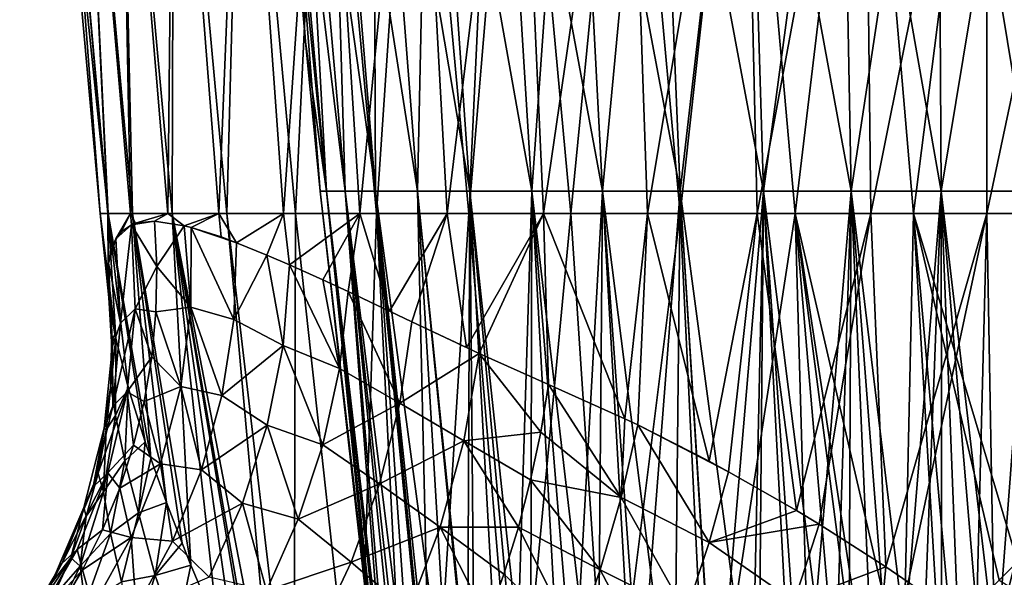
# Model space of a CAD drawing. Header units: metres. Extents: x -62 to 150, y -92 to 92.
# Tile 192 of 256: x -14 to 0, y -44 to -36. Entities that reach past the tile are written whole.
import ezdxf

# ---------------------------------------------------------------- set-up
doc = ezdxf.new("R2010")
doc.units = ezdxf.units.M
doc.layers.add('solid_500615', color=7, linetype='CONTINUOUS')

msp = doc.modelspace()

# ---------------------------------------------------------------- linework, layer by layer
at = {"layer": 'solid_500615'}
for points in [[(-10.159828, -36.348537), (-10.710164, -30.034939), (-10.610409, -30.034939, 1.458367)], [(-9.84754, -38.579376, -1.353513), (-10.710164, -30.034939), (-10.159828, -36.348537)], [(-10.610409, -30.034939, -1.458367), (-10.710164, -30.034939), (-9.84754, -38.579376, -1.353513)], [(-9.84754, -38.579376, 1.353513), (-10.610409, -30.034939, 1.458367), (-10.313002, -30.034939, 2.889568)], [(-9.940123, -38.579376), (-10.159828, -36.348537), (-10.610409, -30.034939, 1.458367)], [(-9.84754, -38.579376, 1.353513), (-9.940123, -38.579376), (-10.610409, -30.034939, 1.458367)], [(-10.610409, -30.034939, -1.458367), (-9.84754, -38.579376, -1.353513), (-9.571516, -38.579376, -2.681813)], [(-10.313002, -30.034939, -2.889568), (-10.610409, -30.034939, -1.458367), (-9.571516, -38.579376, -2.681813)], [(-9.571516, -38.579376, 2.681813), (-10.313002, -30.034939, 2.889568), (-9.823483, -30.034939, 4.266941)], [(-9.571516, -38.579376, 2.681813), (-9.84754, -38.579376, 1.353513), (-10.313002, -30.034939, 2.889568)], [(-10.313002, -30.034939, -2.889568), (-9.571516, -38.579376, -2.681813), (-9.117193, -38.579376, -3.960156)], [(-9.823483, -30.034939, -4.266941), (-10.313002, -30.034939, -2.889568), (-9.117193, -38.579376, -3.960156)], [(-9.117193, -38.579376, 3.960156), (-9.823483, -30.034939, 4.266941), (-9.150971, -30.034939, 5.564829)], [(-9.117193, -38.579376, 3.960156), (-9.571516, -38.579376, 2.681813), (-9.823483, -30.034939, 4.266941)], [(-9.823483, -30.034939, -4.266941), (-9.117193, -38.579376, -3.960156), (-8.493033, -38.579376, -5.164728)], [(-9.150971, -30.034939, -5.564829), (-9.823483, -30.034939, -4.266941), (-8.493033, -38.579376, -5.164728)], [(-8.493033, -38.579376, 5.164728), (-9.150971, -30.034939, 5.564829), (-8.307995, -30.034939, 6.759055)], [(-8.493033, -38.579376, 5.164728), (-9.117193, -38.579376, 3.960156), (-9.150971, -30.034939, 5.564829)], [(-9.150971, -30.034939, -5.564829), (-8.493033, -38.579376, -5.164728), (-7.710665, -38.579376, -6.273092)], [(-8.307995, -30.034939, -6.759055), (-9.150971, -30.034939, -5.564829), (-7.710665, -38.579376, -6.273092)], [(-7.710665, -38.579376, 6.273092), (-8.493033, -38.579376, 5.164728), (-8.307995, -30.034939, 6.759055)], [(-7.710665, -38.579376, 6.273092), (-8.307995, -30.034939, 6.759055), (-7.310256, -30.034939, 7.827373)], [(-8.307995, -30.034939, -6.759055), (-7.710665, -38.579376, -6.273092), (-6.784662, -38.579376, -7.264599)], [(-7.310256, -30.034939, -7.827373), (-8.307995, -30.034939, -6.759055), (-6.784662, -38.579376, -7.264599)], [(-6.784662, -38.579376, 7.264599), (-7.710665, -38.579376, 6.273092), (-7.310256, -30.034939, 7.827373)], [(-6.784662, -38.579376, 7.264599), (-7.310256, -30.034939, 7.827373), (-6.176341, -30.034939, 8.749882)], [(-7.310256, -30.034939, -7.827373), (-6.784662, -38.579376, -7.264599), (-5.732273, -38.579376, -8.120781)], [(-6.176341, -30.034939, -8.749882), (-7.310256, -30.034939, -7.827373), (-5.732273, -38.579376, -8.120781)], [(-5.732273, -38.579376, 8.120781), (-6.784662, -38.579376, 7.264599), (-6.176341, -30.034939, 8.749882)], [(-5.732273, -38.579376, 8.120781), (-6.176341, -30.034939, 8.749882), (-4.927372, -30.034939, 9.509397)], [(-6.176341, -30.034939, -8.749882), (-5.732273, -38.579376, -8.120781), (-4.573103, -38.579376, -8.825688)], [(-4.927372, -30.034939, -9.509397), (-6.176341, -30.034939, -8.749882), (-4.573103, -38.579376, -8.825688)], [(-4.573103, -38.579376, 8.825688), (-5.732273, -38.579376, 8.120781), (-4.927372, -30.034939, 9.509397)], [(-4.573103, -38.579376, 8.825688), (-4.927372, -30.034939, 9.509397), (-3.586616, -30.034939, 10.091769)], [(-4.927372, -30.034939, -9.509397), (-4.573103, -38.579376, -8.825688), (-3.328744, -38.579376, -9.366189)], [(-3.586616, -30.034939, -10.091769), (-4.927372, -30.034939, -9.509397), (-3.328744, -38.579376, -9.366189)], [(-3.328744, -38.579376, 9.366189), (-4.573103, -38.579376, 8.825688), (-3.586616, -30.034939, 10.091769)], [(-3.328744, -38.579376, 9.366189), (-3.586616, -30.034939, 10.091769), (-2.179047, -30.034939, 10.486151)], [(-3.586616, -30.034939, -10.091769), (-3.328744, -38.579376, -9.366189), (-2.022378, -38.579376, -9.732216)], [(-2.179047, -30.034939, -10.486151), (-3.586616, -30.034939, -10.091769), (-2.022378, -38.579376, -9.732216)], [(-2.022378, -38.579376, 9.732216), (-3.328744, -38.579376, 9.366189), (-2.179047, -30.034939, 10.486151)], [(-2.022378, -38.579376, 9.732216), (-2.179047, -30.034939, 10.486151), (-0.730887, -30.034939, 10.685196)], [(-2.179047, -30.034939, -10.486151), (-2.022378, -38.579376, -9.732216), (-0.678338, -38.579376, -9.91695)], [(-0.730887, -30.034939, -10.685196), (-2.179047, -30.034939, -10.486151), (-0.678338, -38.579376, -9.91695)], [(-0.678338, -38.579376, 9.91695), (-2.022378, -38.579376, 9.732216), (-0.730887, -30.034939, 10.685196)], [(-0.678338, -38.579376, 9.91695), (-0.730887, -30.034939, 10.685196), (0.730887, -30.034939, 10.685196)], [(-0.730887, -30.034939, -10.685196), (-0.678338, -38.579376, -9.91695), (0.678338, -38.579376, -9.91695)], [(0.730887, -30.034939, -10.685196), (-0.730887, -30.034939, -10.685196), (0.678338, -38.579376, -9.91695)], [(0.678338, -38.579376, 9.91695), (-0.678338, -38.579376, 9.91695), (0.730887, -30.034939, 10.685196)], [(-13.22327, -38.912449), (-13.99996, -30.294245), (-13.880189, -30.294245, -1.827361)], [(-13.102438, -38.912449, 1.783537), (-13.99996, -30.294245), (-13.22327, -38.912449)], [(-13.880189, -30.294245, 1.827361), (-13.99996, -30.294245), (-13.102438, -38.912449, 1.783537)], [(-13.110144, -38.912449, -1.725983), (-13.880189, -30.294245, -1.827361), (-13.522923, -30.294245, -3.623456)], [(-13.110144, -38.912449, -1.725983), (-13.22327, -38.912449), (-13.880189, -30.294245, -1.827361)], [(-13.522923, -30.294245, 3.623456), (-13.880189, -30.294245, 1.827361), (-13.102438, -38.912449, 1.783537)], [(-12.772698, -38.912449, -3.422434), (-13.522923, -30.294245, -3.623456), (-12.934277, -30.294245, -5.357553)], [(-12.772698, -38.912449, -3.422434), (-13.110144, -38.912449, -1.725983), (-13.522923, -30.294245, -3.623456)], [(-13.522923, -30.294245, 3.623456), (-13.102438, -38.912449, 1.783537), (-12.742149, -38.912449, 3.534477)], [(-12.934277, -30.294245, 5.357553), (-13.522923, -30.294245, 3.623456), (-12.742149, -38.912449, 3.534477)], [(-12.216709, -38.912449, -5.060327), (-12.934277, -30.294245, -5.357553), (-12.124321, -30.294245, -6.99998)], [(-12.216709, -38.912449, -5.060327), (-12.772698, -38.912449, -3.422434), (-12.934277, -30.294245, -5.357553)], [(-12.934277, -30.294245, 5.357553), (-12.742149, -38.912449, 3.534477), (-12.148988, -38.912449, 5.220823)], [(-12.124321, -30.294245, 6.99998), (-12.934277, -30.294245, 5.357553), (-12.148988, -38.912449, 5.220823)], [(-11.451689, -38.912449, -6.611635), (-12.216709, -38.912449, -5.060327), (-12.124321, -30.294245, -6.99998)], [(-12.124321, -30.294245, 6.99998), (-12.148988, -38.912449, 5.220823), (-11.333794, -38.912449, 6.811755)], [(-11.451689, -38.912449, -6.611635), (-12.124321, -30.294245, -6.99998), (-11.106915, -30.294245, -8.522635)], [(-11.106915, -30.294245, 8.522635), (-12.124321, -30.294245, 6.99998), (-11.333794, -38.912449, 6.811755)], [(-10.490726, -38.912449, -8.049817), (-11.451689, -38.912449, -6.611635), (-11.106915, -30.294245, -8.522635)], [(-11.106915, -30.294245, 8.522635), (-11.333794, -38.912449, 6.811755), (-10.311467, -38.912449, 8.278196)], [(-10.490726, -38.912449, -8.049817), (-11.106915, -30.294245, -8.522635), (-9.899467, -30.294245, -9.899467)], [(-9.899467, -30.294245, 9.899467), (-11.106915, -30.294245, 8.522635), (-10.311467, -38.912449, 8.278196)], [(-9.350265, -38.912449, -9.350265), (-10.490726, -38.912449, -8.049817), (-9.899467, -30.294245, -9.899467)], [(-9.899467, -30.294245, 9.899467), (-10.311467, -38.912449, 8.278196), (-9.100691, -38.912449, 9.593348)], [(-9.350265, -38.912449, -9.350265), (-9.899467, -30.294245, -9.899467), (-8.522635, -30.294245, -11.106915)], [(-8.522635, -30.294245, 11.106915), (-9.899467, -30.294245, 9.899467), (-9.100691, -38.912449, 9.593348)], [(-8.049817, -38.912449, -10.490726), (-9.350265, -38.912449, -9.350265), (-8.522635, -30.294245, -11.106915)], [(-8.522635, -30.294245, 11.106915), (-9.100691, -38.912449, 9.593348), (-7.723592, -38.912449, 10.733173)], [(-8.049817, -38.912449, -10.490726), (-8.522635, -30.294245, -11.106915), (-6.99998, -30.294245, -12.124321)], [(-6.99998, -30.294245, 12.124321), (-8.522635, -30.294245, 11.106915), (-7.723592, -38.912449, 10.733173)], [(-6.611635, -38.912449, -11.451689), (-8.049817, -38.912449, -10.490726), (-6.99998, -30.294245, -12.124321)], [(-6.99998, -30.294245, 12.124321), (-7.723592, -38.912449, 10.733173), (-6.205339, -38.912449, 11.676843)], [(-6.611635, -38.912449, -11.451689), (-6.99998, -30.294245, -12.124321), (-5.357553, -30.294245, -12.934277)], [(-5.357553, -30.294245, 12.934277), (-6.99998, -30.294245, 12.124321), (-6.205339, -38.912449, 11.676843)], [(-5.060327, -38.912449, -12.216709), (-6.611635, -38.912449, -11.451689), (-5.357553, -30.294245, -12.934277)], [(-5.357553, -30.294245, 12.934277), (-6.205339, -38.912449, 11.676843), (-4.573679, -38.912449, 12.407108)], [(-5.060327, -38.912449, -12.216709), (-5.357553, -30.294245, -12.934277), (-3.623456, -30.294245, -13.522923)], [(-3.623456, -30.294245, 13.522923), (-5.357553, -30.294245, 12.934277), (-4.573679, -38.912449, 12.407108)], [(-3.422434, -38.912449, -12.772698), (-5.060327, -38.912449, -12.216709), (-3.623456, -30.294245, -13.522923)], [(-3.623456, -30.294245, 13.522923), (-4.573679, -38.912449, 12.407108), (-2.858432, -38.912449, 12.910625)], [(-3.422434, -38.912449, -12.772698), (-3.623456, -30.294245, -13.522923), (-1.827361, -30.294245, -13.880189)], [(-1.827361, -30.294245, 13.880189), (-3.623456, -30.294245, 13.522923), (-2.858432, -38.912449, 12.910625)], [(-1.725983, -38.912449, -13.110144), (-3.422434, -38.912449, -12.772698), (-1.827361, -30.294245, -13.880189)], [(-1.827361, -30.294245, 13.880189), (-2.858432, -38.912449, 12.910625), (-1.090945, -38.912449, 13.178191)], [(-1.725983, -38.912449, -13.110144), (-1.827361, -30.294245, -13.880189), (0, -30.294245, -13.99996)], [(0, -30.294245, 13.99996), (-1.827361, -30.294245, 13.880189), (-1.090945, -38.912449, 13.178191)], [(0, -38.912449, -13.22327), (-1.725983, -38.912449, -13.110144), (0, -30.294245, -13.99996)], [(0, -30.294245, 13.99996), (-1.090945, -38.912449, 13.178191), (0.696481, -38.912449, 13.204916)], [(0, -38.912449, -13.22327), (0, -30.294245, -13.99996), (1.827361, -30.294245, -13.880189)], [(1.725983, -38.912449, -13.110144), (0, -38.912449, -13.22327), (1.827361, -30.294245, -13.880189)], [(1.827361, -30.294245, 13.880189), (0, -30.294245, 13.99996), (0.696481, -38.912449, 13.204916)], [(-9.84754, -38.579376, -1.353513), (-10.159828, -36.348537), (-9.940123, -38.579376)], [(-9.030028, -46.687683), (-9.940123, -38.579376), (-9.84754, -38.579376, 1.353513)], [(-9.022779, -46.565098, -0.634964), (-9.940123, -38.579376), (-9.030028, -46.687683)], [(-9.84754, -38.579376, -1.353513), (-9.940123, -38.579376), (-9.022779, -46.565098, -0.634964)], [(-8.868627, -47.019325, 1.46656), (-9.84754, -38.579376, 1.353513), (-9.571516, -38.579376, 2.681813)], [(-8.98018, -46.846016, 0.738684), (-9.030028, -46.687683), (-9.84754, -38.579376, 1.353513)], [(-8.868627, -47.019325, 1.46656), (-8.98018, -46.846016, 0.738684), (-9.84754, -38.579376, 1.353513)], [(-9.84754, -38.579376, -1.353513), (-9.022779, -46.565098, -0.634964), (-8.969558, -46.456779, -1.265362)], [(-9.571516, -38.579376, -2.681813), (-9.84754, -38.579376, -1.353513), (-8.969558, -46.456779, -1.265362)], [(-8.531034, -47.019325, 2.83281), (-9.571516, -38.579376, 2.681813), (-9.117193, -38.579376, 3.960156)], [(-8.726609, -47.019325, 2.156302), (-8.868627, -47.019325, 1.46656), (-9.571516, -38.579376, 2.681813)], [(-8.531034, -47.019325, 2.83281), (-8.726609, -47.019325, 2.156302), (-9.571516, -38.579376, 2.681813)], [(-9.571516, -38.579376, -2.681813), (-8.969558, -46.456779, -1.265362), (-8.729141, -46.282684, -2.498422)], [(-9.117193, -38.579376, -3.960156), (-9.571516, -38.579376, -2.681813), (-8.729141, -46.282684, -2.498422)], [(-7.984332, -47.019325, 4.129622), (-9.117193, -38.579376, 3.960156), (-8.493033, -38.579376, 5.164728)], [(-8.2831, -47.019325, 3.491932), (-8.531034, -47.019325, 2.83281), (-9.117193, -38.579376, 3.960156)], [(-7.984332, -47.019325, 4.129622), (-8.2831, -47.019325, 3.491932), (-9.117193, -38.579376, 3.960156)], [(-9.117193, -38.579376, -3.960156), (-8.729141, -46.282684, -2.498422), (-8.317236, -46.167038, -3.676908)], [(-8.493033, -38.579376, -5.164728), (-9.117193, -38.579376, -3.960156), (-8.317236, -46.167038, -3.676908)], [(-7.636561, -47.019325, 4.741969), (-8.493033, -38.579376, 5.164728), (-7.710665, -38.579376, 6.273092)], [(-7.636561, -47.019325, 4.741969), (-7.984332, -47.019325, 4.129622), (-8.493033, -38.579376, 5.164728)], [(-8.493033, -38.579376, -5.164728), (-8.317236, -46.167038, -3.676908), (-7.743848, -46.111191, -4.780421)], [(-7.710665, -38.579376, -6.273092), (-8.493033, -38.579376, -5.164728), (-7.743848, -46.111191, -4.780421)], [(-7.710665, -38.579376, -6.273092), (-7.743848, -46.111191, -4.780421), (-7.02057, -46.115807, -5.789732)], [(-6.802839, -47.019325, 5.875773), (-7.710665, -38.579376, 6.273092), (-6.784662, -38.579376, 7.264599)], [(-7.241923, -47.019325, 5.325212), (-7.636561, -47.019325, 4.741969), (-7.710665, -38.579376, 6.273092)], [(-6.802839, -47.019325, 5.875773), (-7.241923, -47.019325, 5.325212), (-7.710665, -38.579376, 6.273092)], [(-6.784662, -38.579376, -7.264599), (-7.710665, -38.579376, -6.273092), (-7.02057, -46.115807, -5.789732)], [(-6.784662, -38.579376, -7.264599), (-7.02057, -46.115807, -5.789732), (-6.159827, -46.180882, -6.687448)], [(-6.322005, -47.019325, 6.390274), (-6.802839, -47.019325, 5.875773), (-6.784662, -38.579376, 7.264599)], [(-5.80237, -47.019325, 6.865555), (-6.784662, -38.579376, 7.264599), (-5.732273, -38.579376, 8.120781)], [(-5.80237, -47.019325, 6.865555), (-6.322005, -47.019325, 6.390274), (-6.784662, -38.579376, 7.264599)], [(-5.732273, -38.579376, -8.120781), (-6.784662, -38.579376, -7.264599), (-6.159827, -46.180882, -6.687448)], [(-5.732273, -38.579376, -8.120781), (-6.159827, -46.180882, -6.687448), (-5.175184, -46.30571, -7.456975)], [(-5.247125, -47.019325, 7.2987), (-5.80237, -47.019325, 6.865555), (-5.732273, -38.579376, 8.120781)], [(-4.659676, -47.019325, 7.687051), (-5.732273, -38.579376, 8.120781), (-4.573103, -38.579376, 8.825688)], [(-4.659676, -47.019325, 7.687051), (-5.247125, -47.019325, 7.2987), (-5.732273, -38.579376, 8.120781)], [(-4.573103, -38.579376, -8.825688), (-5.732273, -38.579376, -8.120781), (-5.175184, -46.30571, -7.456975)], [(-4.573103, -38.579376, -8.825688), (-5.175184, -46.30571, -7.456975), (-4.08294, -46.488811, -8.081624)], [(-4.04363, -47.019325, 8.028225), (-4.659676, -47.019325, 7.687051), (-4.573103, -38.579376, 8.825688)], [(-4.04363, -47.019325, 8.028225), (-4.573103, -38.579376, 8.825688), (-3.328744, -38.579376, 9.366189)], [(-4.573103, -38.579376, -8.825688), (-4.08294, -46.488811, -8.081624), (-3.50244, -46.601692, -8.334589)], [(-3.328744, -38.579376, -9.366189), (-4.573103, -38.579376, -8.825688), (-3.50244, -46.601692, -8.334589)], [(-3.402767, -47.019325, 8.320127), (-4.04363, -47.019325, 8.028225), (-3.328744, -38.579376, 9.366189)], [(-3.328744, -38.579376, -9.366189), (-3.50244, -46.601692, -8.334589), (-2.902163, -46.72765, -8.54576)], [(-2.74102, -47.019325, 8.560966), (-3.402767, -47.019325, 8.320127), (-3.328744, -38.579376, 9.366189)], [(-2.74102, -47.019325, 8.560966), (-3.328744, -38.579376, 9.366189), (-2.022378, -38.579376, 9.732216)], [(-3.328744, -38.579376, -9.366189), (-2.902163, -46.72765, -8.54576), (-2.285282, -46.866829, -8.713234)], [(-2.022378, -38.579376, -9.732216), (-3.328744, -38.579376, -9.366189), (-2.285282, -46.866829, -8.713234)], [(-2.062451, -47.019325, 8.749265), (-2.74102, -47.019325, 8.560966), (-2.022378, -38.579376, 9.732216)], [(-2.022378, -38.579376, -9.732216), (-2.285282, -46.866829, -8.713234), (-1.655133, -47.019325, -8.835377)], [(-1.371224, -47.019325, 8.883866), (-2.062451, -47.019325, 8.749265), (-2.022378, -38.579376, 9.732216)], [(-1.371224, -47.019325, 8.883866), (-2.022378, -38.579376, 9.732216), (-0.678338, -38.579376, 9.91695)], [(-2.022378, -38.579376, -9.732216), (-1.655133, -47.019325, -8.835377), (-1.004865, -47.019325, -8.932726)], [(-0.678338, -38.579376, -9.91695), (-2.022378, -38.579376, -9.732216), (-1.004865, -47.019325, -8.932726)], [(-0.671582, -47.019325, 8.963945), (-1.371224, -47.019325, 8.883866), (-0.678338, -38.579376, 9.91695)], [(-0.678338, -38.579376, -9.91695), (-1.004865, -47.019325, -8.932726), (-0.349209, -47.019325, -8.982282)], [(0.032182, -47.019325, 8.98901), (-0.678338, -38.579376, 9.91695), (0.678338, -38.579376, 9.91695)], [(0.032182, -47.019325, 8.98901), (-0.671582, -47.019325, 8.963945), (-0.678338, -38.579376, 9.91695)], [(-0.678338, -38.579376, -9.91695), (-0.349209, -47.019325, -8.982282), (0.308331, -47.019325, -8.983778)], [(0.678338, -38.579376, -9.91695), (-0.678338, -38.579376, -9.91695), (0.308331, -47.019325, -8.983778)], [(0.735749, -47.019325, 8.958907), (0.032182, -47.019325, 8.98901), (0.678338, -38.579376, 9.91695)], [(-13.094009, -40.166206), (-13.22327, -38.912449), (-13.110144, -38.912449, -1.725983)], [(-13.005261, -40.712387, 0.900543), (-13.22327, -38.912449), (-13.094009, -40.166206)], [(-12.992978, -40.770523, 0.984531), (-13.102438, -38.912449, 1.783537), (-13.22327, -38.912449)], [(-13.005261, -40.712387, 0.900543), (-12.992978, -40.770523, 0.984531), (-13.22327, -38.912449)], [(-13.042844, -39.402916, -1.848607), (-13.110144, -38.912449, -1.725983), (-12.772698, -38.912449, -3.422434)], [(-13.106703, -39.727001, -0.931516), (-13.094009, -40.166206), (-13.110144, -38.912449, -1.725983)], [(-13.099572, -39.650959, -1.123144), (-13.106703, -39.727001, -0.931516), (-13.110144, -38.912449, -1.725983)], [(-13.042844, -39.402916, -1.848607), (-13.099572, -39.650959, -1.123144), (-13.110144, -38.912449, -1.725983)], [(-12.47052, -42.569054, 3.035695), (-12.742149, -38.912449, 3.534477), (-13.102438, -38.912449, 1.783537)], [(-12.554894, -42.320602, 2.794841), (-12.47052, -42.569054, 3.035695), (-13.102438, -38.912449, 1.783537)], [(-12.806402, -41.509468, 1.92936), (-12.554894, -42.320602, 2.794841), (-13.102438, -38.912449, 1.783537)], [(-12.992978, -40.770523, 0.984531), (-12.806402, -41.509468, 1.92936), (-13.102438, -38.912449, 1.783537)], [(-12.988564, -39.288036, -2.267372), (-13.042844, -39.402916, -1.848607), (-12.772698, -38.912449, -3.422434)], [(-12.906125, -39.181023, -2.750364), (-12.988564, -39.288036, -2.267372), (-12.772698, -38.912449, -3.422434)], [(-12.759233, -39.079102, -3.407208), (-12.906125, -39.181023, -2.750364), (-12.772698, -38.912449, -3.422434)], [(-12.69765, -39.055164, -3.638846), (-12.772698, -38.912449, -3.422434), (-12.216709, -38.912449, -5.060327)], [(-12.69765, -39.055164, -3.638846), (-12.759233, -39.079102, -3.407208), (-12.772698, -38.912449, -3.422434)], [(-11.869923, -44.159576, 4.386934), (-12.148988, -38.912449, 5.220823), (-12.742149, -38.912449, 3.534477)], [(-12.001613, -43.83094, 4.130176), (-11.869923, -44.159576, 4.386934), (-12.742149, -38.912449, 3.534477)], [(-12.235889, -43.221756, 3.62518), (-12.001613, -43.83094, 4.130176), (-12.742149, -38.912449, 3.534477)], [(-12.47052, -42.569054, 3.035695), (-12.235889, -43.221756, 3.62518), (-12.742149, -38.912449, 3.534477)], [(-12.415483, -39.026611, -4.517088), (-12.69765, -39.055164, -3.638846), (-12.216709, -38.912449, -5.060327)], [(-11.971024, -39.096138, -5.572777), (-12.415483, -39.026611, -4.517088), (-12.216709, -38.912449, -5.060327)], [(-11.971024, -39.096138, -5.572777), (-12.216709, -38.912449, -5.060327), (-11.451689, -38.912449, -6.611635)], [(-10.613873, -46.887192, 6.275536), (-11.333794, -38.912449, 6.811755), (-12.148988, -38.912449, 5.220823)], [(-10.836248, -46.448265, 5.994596), (-10.613873, -46.887192, 6.275536), (-12.148988, -38.912449, 5.220823)], [(-10.904869, -46.310555, 5.90397), (-10.836248, -46.448265, 5.994596), (-12.148988, -38.912449, 5.220823)], [(-11.173935, -45.755001, 5.529705), (-10.904869, -46.310555, 5.90397), (-12.148988, -38.912449, 5.220823)], [(-11.469154, -45.106251, 5.081182), (-11.173935, -45.755001, 5.529705), (-12.148988, -38.912449, 5.220823)], [(-11.869923, -44.159576, 4.386934), (-11.469154, -45.106251, 5.081182), (-12.148988, -38.912449, 5.220823)], [(-11.868077, -39.121983, -5.782767), (-11.971024, -39.096138, -5.572777), (-11.451689, -38.912449, -6.611635)], [(-11.421041, -39.26228, -6.593418), (-11.868077, -39.121983, -5.782767), (-11.451689, -38.912449, -6.611635)], [(-11.189333, -39.348091, -6.96278), (-11.451689, -38.912449, -6.611635), (-10.490726, -38.912449, -8.049817)], [(-11.189333, -39.348091, -6.96278), (-11.421041, -39.26228, -6.593418), (-11.451689, -38.912449, -6.611635)], [(-11.333794, -38.912449, 6.811755), (-10.3346, -47.425266, 6.603169), (-10.311467, -38.912449, 8.278196)], [(-10.613873, -46.887192, 6.275536), (-10.3346, -47.425266, 6.603169), (-11.333794, -38.912449, 6.811755)], [(-10.735657, -39.532013, -7.611108), (-11.189333, -39.348091, -6.96278), (-10.490726, -38.912449, -8.049817)], [(-10.402038, -39.676445, -8.036701), (-10.735657, -39.532013, -7.611108), (-10.490726, -38.912449, -8.049817)], [(-10.402038, -39.676445, -8.036701), (-10.490726, -38.912449, -8.049817), (-9.350265, -38.912449, -9.350265)], [(-9.902856, -39.901875, -8.608717), (-10.402038, -39.676445, -8.036701), (-9.350265, -38.912449, -9.350265)], [(-10.311467, -38.912449, 8.278196), (-10.3346, -47.425266, 6.603169), (-9.381763, -47.425259, 7.89863)], [(-10.311467, -38.912449, 8.278196), (-9.381763, -47.425259, 7.89863), (-9.100691, -38.912449, 9.593348)], [(-9.527143, -40.076454, -8.99626), (-9.902856, -39.901875, -8.608717), (-9.350265, -38.912449, -9.350265)], [(-8.910345, -40.368275, -9.565749), (-9.527143, -40.076454, -8.99626), (-9.350265, -38.912449, -9.350265)], [(-9.100691, -38.912449, 9.593348), (-9.381763, -47.425259, 7.89863), (-8.267612, -47.425255, 9.05828)], [(-8.910345, -40.368275, -9.565749), (-9.350265, -38.912449, -9.350265), (-8.049817, -38.912449, -10.490726)], [(-9.100691, -38.912449, 9.593348), (-8.267612, -47.425255, 9.05828), (-7.723592, -38.912449, 10.733173)], [(-8.57711, -40.526848, -9.843471), (-8.910345, -40.368275, -9.565749), (-8.049817, -38.912449, -10.490726)], [(-7.760742, -40.912785, -10.448107), (-8.57711, -40.526848, -9.843471), (-8.049817, -38.912449, -10.490726)], [(-7.723592, -38.912449, 10.733173), (-8.267612, -47.425255, 9.05828), (-7.011304, -47.425255, 10.06218)], [(-7.760742, -40.912785, -10.448107), (-8.049817, -38.912449, -10.490726), (-6.611635, -38.912449, -11.451689)], [(-7.568703, -41.002316, -10.576289), (-7.760742, -40.912785, -10.448107), (-6.611635, -38.912449, -11.451689)], [(-7.723592, -38.912449, 10.733173), (-7.011304, -47.425255, 10.06218), (-6.205339, -38.912449, 11.676843)], [(-6.537903, -41.461971, -11.185499), (-7.568703, -41.002316, -10.576289), (-6.611635, -38.912449, -11.451689)], [(-6.205339, -38.912449, 11.676843), (-7.011304, -47.425255, 10.06218), (-5.634453, -47.425259, 10.893061)], [(-5.399761, -41.974068, -11.715841), (-6.611635, -38.912449, -11.451689), (-5.060327, -38.912449, -12.216709)], [(-5.399761, -41.974068, -11.715841), (-6.537903, -41.461971, -11.185499), (-6.611635, -38.912449, -11.451689)], [(-6.205339, -38.912449, 11.676843), (-5.634453, -47.425259, 10.893061), (-4.573679, -38.912449, 12.407108)], [(-4.573679, -38.912449, 12.407108), (-5.634453, -47.425259, 10.893061), (-4.160687, -47.425251, 11.53666)], [(-5.205934, -42.066895, -11.79212), (-5.399761, -41.974068, -11.715841), (-5.060327, -38.912449, -12.216709)], [(-4.141544, -42.608311, -12.143516), (-5.205934, -42.066895, -11.79212), (-5.060327, -38.912449, -12.216709)], [(-4.141544, -42.608311, -12.143516), (-5.060327, -38.912449, -12.216709), (-3.422434, -38.912449, -12.772698)], [(-4.573679, -38.912449, 12.407108), (-4.160687, -47.425251, 11.53666), (-2.858432, -38.912449, 12.910625)], [(-2.858432, -38.912449, 12.910625), (-4.160687, -47.425251, 11.53666), (-2.615333, -47.425236, 11.9819)], [(-3.852695, -42.764404, -12.219991), (-4.141544, -42.608311, -12.143516), (-3.422434, -38.912449, -12.772698)], [(-2.83932, -43.343876, -12.427599), (-3.852695, -42.764404, -12.219991), (-3.422434, -38.912449, -12.772698)], [(-2.83932, -43.343876, -12.427599), (-3.422434, -38.912449, -12.772698), (-1.725983, -38.912449, -13.110144)], [(-2.172117, -46.912487, 12.134337), (-2.858432, -38.912449, 12.910625), (-2.615333, -47.425236, 11.9819)], [(-1.247445, -45.885468, 12.389076), (-1.090945, -38.912449, 13.178191), (-2.858432, -38.912449, 12.910625)], [(-1.716511, -46.399803, 12.270235), (-1.247445, -45.885468, 12.389076), (-2.858432, -38.912449, 12.910625)], [(-1.856516, -46.555901, 12.230661), (-1.716511, -46.399803, 12.270235), (-2.858432, -38.912449, 12.910625)], [(-2.172117, -46.912487, 12.134337), (-1.856516, -46.555901, 12.230661), (-2.858432, -38.912449, 12.910625)], [(-2.500069, -43.549107, -12.476527), (-2.83932, -43.343876, -12.427599), (-1.725983, -38.912449, -13.110144)], [(-1.505056, -44.184914, -12.561891), (-2.500069, -43.549107, -12.476527), (-1.725983, -38.912449, -13.110144)], [(-1.505056, -44.184914, -12.561891), (-1.725983, -38.912449, -13.110144), (0, -38.912449, -13.22327)], [(-1.171539, -44.410091, -12.571216), (-1.505056, -44.184914, -12.561891), (0, -38.912449, -13.22327)], [(-1.247445, -45.885468, 12.389076), (-0.715228, -45.315975, 12.499106), (-1.090945, -38.912449, 13.178191)], [(-0.157167, -45.138348, -12.539551), (-1.171539, -44.410091, -12.571216), (0, -38.912449, -13.22327)], [(0.460062, -44.109329, 12.652081), (0.696481, -38.912449, 13.204916), (-1.090945, -38.912449, 13.178191)], [(0.18444, -44.384953, 12.627254), (0.460062, -44.109329, 12.652081), (-1.090945, -38.912449, 13.178191)], [(-0.533547, -45.124268, 12.530842), (0.18444, -44.384953, 12.627254), (-1.090945, -38.912449, 13.178191)], [(-0.715228, -45.315975, 12.499106), (-0.533547, -45.124268, 12.530842), (-1.090945, -38.912449, 13.178191)], [(0.114128, -45.34515, -12.515579), (-0.157167, -45.138348, -12.539551), (0, -38.912449, -13.22327)], [(0.114128, -45.34515, -12.515579), (0, -38.912449, -13.22327), (1.725983, -38.912449, -13.110144)], [(1.18393, -46.215954, -12.355366), (0.114128, -45.34515, -12.515579), (1.725983, -38.912449, -13.110144)], [(-12.415483, -39.026611, -4.517088), (-12.759233, -39.079102, -3.407208), (-12.69765, -39.055164, -3.638846)], [(-12.378794, -39.701366, -4.495858), (-12.759233, -39.079102, -3.407208), (-12.415483, -39.026611, -4.517088)], [(-12.378794, -39.701366, -4.495858), (-12.415483, -39.026611, -4.517088), (-11.971024, -39.096138, -5.572777)], [(-12.759233, -39.079102, -3.407208), (-12.988564, -39.288036, -2.267372), (-12.906125, -39.181023, -2.750364)], [(-12.921457, -40.547413, -2.452195), (-12.988564, -39.288036, -2.267372), (-12.759233, -39.079102, -3.407208)], [(-12.702353, -40.334435, -3.483906), (-12.921457, -40.547413, -2.452195), (-12.759233, -39.079102, -3.407208)], [(-12.702353, -40.334435, -3.483906), (-12.759233, -39.079102, -3.407208), (-12.378794, -39.701366, -4.495858)], [(-11.869659, -40.311516, -5.693105), (-12.378794, -39.701366, -4.495858), (-11.971024, -39.096138, -5.572777)], [(-11.869659, -40.311516, -5.693105), (-11.971024, -39.096138, -5.572777), (-11.868077, -39.121983, -5.782767)], [(-11.229771, -40.49152, -6.822061), (-11.869659, -40.311516, -5.693105), (-11.868077, -39.121983, -5.782767)], [(-11.189333, -39.348091, -6.96278), (-11.868077, -39.121983, -5.782767), (-11.421041, -39.26228, -6.593418)], [(-11.229771, -40.49152, -6.822061), (-11.868077, -39.121983, -5.782767), (-11.189333, -39.348091, -6.96278)], [(-12.988564, -39.288036, -2.267372), (-13.099572, -39.650959, -1.123144), (-13.042844, -39.402916, -1.848607)], [(-12.921457, -40.547413, -2.452195), (-13.099572, -39.650959, -1.123144), (-12.988564, -39.288036, -2.267372)], [(-11.229771, -40.49152, -6.822061), (-11.189333, -39.348091, -6.96278), (-10.735657, -39.532013, -7.611108)], [(-13.040124, -40.890041, -1.41656), (-13.106703, -39.727001, -0.931516), (-13.099572, -39.650959, -1.123144)], [(-12.921457, -40.547413, -2.452195), (-13.040124, -40.890041, -1.41656), (-13.099572, -39.650959, -1.123144)], [(-10.494007, -40.879215, -7.85366), (-11.229771, -40.49152, -6.822061), (-10.735657, -39.532013, -7.611108)], [(-10.494007, -40.879215, -7.85366), (-10.735657, -39.532013, -7.611108), (-10.402038, -39.676445, -8.036701)], [(-13.040124, -40.890041, -1.41656), (-13.094009, -40.166206), (-13.106703, -39.727001, -0.931516)], [(-12.702353, -40.334435, -3.483906), (-12.378794, -39.701366, -4.495858), (-12.391839, -40.377338, -4.493419)], [(-11.869659, -40.311516, -5.693105), (-12.391839, -40.377338, -4.493419), (-12.378794, -39.701366, -4.495858)], [(-9.651697, -41.224972, -8.802062), (-10.494007, -40.879215, -7.85366), (-10.402038, -39.676445, -8.036701)], [(-9.651697, -41.224972, -8.802062), (-10.402038, -39.676445, -8.036701), (-9.902856, -39.901875, -8.608717)], [(-9.651697, -41.224972, -8.802062), (-9.902856, -39.901875, -8.608717), (-9.527143, -40.076454, -8.99626)], [(-8.754214, -41.742359, -9.631678), (-9.651697, -41.224972, -8.802062), (-9.527143, -40.076454, -8.99626)], [(-8.57711, -40.526848, -9.843471), (-9.527143, -40.076454, -8.99626), (-8.910345, -40.368275, -9.565749)], [(-8.754214, -41.742359, -9.631678), (-9.527143, -40.076454, -8.99626), (-8.57711, -40.526848, -9.843471)], [(-13.052904, -40.825001, -0.217202), (-13.005261, -40.712387, 0.900543), (-13.094009, -40.166206)], [(-13.040124, -40.890041, -1.41656), (-13.052904, -40.825001, -0.217202), (-13.094009, -40.166206)], [(-12.702353, -40.334435, -3.483906), (-13.036096, -41.787247, -2.669034), (-12.921457, -40.547413, -2.452195)], [(-12.702353, -40.334435, -3.483906), (-12.820494, -41.573879, -3.607482), (-13.036096, -41.787247, -2.669034)], [(-12.702353, -40.334435, -3.483906), (-12.454228, -41.050362, -4.509671), (-12.820494, -41.573879, -3.607482)], [(-12.702353, -40.334435, -3.483906), (-12.391839, -40.377338, -4.493419), (-12.454228, -41.050362, -4.509671)], [(-12.023339, -41.493553, -5.666905), (-12.454228, -41.050362, -4.509671), (-12.391839, -40.377338, -4.493419)], [(-11.869659, -40.311516, -5.693105), (-12.023339, -41.493553, -5.666905), (-12.391839, -40.377338, -4.493419)], [(-11.407641, -41.627399, -6.749435), (-12.023339, -41.493553, -5.666905), (-11.869659, -40.311516, -5.693105)], [(-11.229771, -40.49152, -6.822061), (-11.407641, -41.627399, -6.749435), (-11.869659, -40.311516, -5.693105)], [(-10.494007, -40.879215, -7.85366), (-11.407641, -41.627399, -6.749435), (-11.229771, -40.49152, -6.822061)], [(-8.754214, -41.742359, -9.631678), (-8.57711, -40.526848, -9.843471), (-7.568703, -41.002316, -10.576289)], [(-7.568703, -41.002316, -10.576289), (-8.57711, -40.526848, -9.843471), (-7.760742, -40.912785, -10.448107)], [(-12.921457, -40.547413, -2.452195), (-13.036096, -41.787247, -2.669034), (-13.040124, -40.890041, -1.41656)], [(-13.066484, -41.484501, -0.435834), (-12.992978, -40.770523, 0.984531), (-13.052904, -40.825001, -0.217202)], [(-12.995872, -41.925713, 0.496364), (-12.992978, -40.770523, 0.984531), (-13.066484, -41.484501, -0.435834)], [(-13.040124, -40.890041, -1.41656), (-13.066484, -41.484501, -0.435834), (-13.052904, -40.825001, -0.217202)], [(-13.052904, -40.825001, -0.217202), (-12.992978, -40.770523, 0.984531), (-13.005261, -40.712387, 0.900543)], [(-12.995872, -41.925713, 0.496364), (-12.806402, -41.509468, 1.92936), (-12.992978, -40.770523, 0.984531)], [(-13.040124, -40.890041, -1.41656), (-13.163993, -42.112785, -1.726695), (-13.066484, -41.484501, -0.435834)], [(-13.036096, -41.787247, -2.669034), (-13.163993, -42.112785, -1.726695), (-13.040124, -40.890041, -1.41656)], [(-10.494007, -40.879215, -7.85366), (-10.731837, -42.071053, -7.757789), (-11.407641, -41.627399, -6.749435)], [(-9.903926, -42.361835, -8.694627), (-10.731837, -42.071053, -7.757789), (-10.494007, -40.879215, -7.85366)], [(-9.651697, -41.224972, -8.802062), (-9.903926, -42.361835, -8.694627), (-10.494007, -40.879215, -7.85366)], [(-12.820494, -41.573879, -3.607482), (-12.454228, -41.050362, -4.509671), (-12.565569, -41.716267, -4.544512)], [(-12.023339, -41.493553, -5.666905), (-12.565569, -41.716267, -4.544512), (-12.454228, -41.050362, -4.509671)], [(-7.79884, -42.303307, -10.357778), (-8.754214, -41.742359, -9.631678), (-7.568703, -41.002316, -10.576289)], [(-7.79884, -42.303307, -10.357778), (-7.568703, -41.002316, -10.576289), (-6.653422, -42.173965, -11.061122)], [(-6.653422, -42.173965, -11.061122), (-7.568703, -41.002316, -10.576289), (-6.537903, -41.461971, -11.185499)], [(-8.754214, -41.742359, -9.631678), (-9.903926, -42.361835, -8.694627), (-9.651697, -41.224972, -8.802062)], [(-13.163993, -42.112785, -1.726695), (-13.13447, -42.140602, -0.65453), (-13.066484, -41.484501, -0.435834)], [(-12.995872, -41.925713, 0.496364), (-13.066484, -41.484501, -0.435834), (-13.13447, -42.140602, -0.65453)], [(-12.995872, -41.925713, 0.496364), (-12.85675, -42.602219, 1.367465), (-12.806402, -41.509468, 1.92936)], [(-12.85675, -42.602219, 1.367465), (-12.554894, -42.320602, 2.794841), (-12.806402, -41.509468, 1.92936)], [(-12.023339, -41.493553, -5.666905), (-12.322577, -42.64658, -5.712262), (-12.565569, -41.716267, -4.544512)], [(-11.713751, -42.737797, -6.75546), (-12.322577, -42.64658, -5.712262), (-12.023339, -41.493553, -5.666905)], [(-11.407641, -41.627399, -6.749435), (-11.713751, -42.737797, -6.75546), (-12.023339, -41.493553, -5.666905)], [(-5.450821, -43.150852, -11.621794), (-6.653422, -42.173965, -11.061122), (-6.537903, -41.461971, -11.185499)], [(-5.450821, -43.150852, -11.621794), (-6.537903, -41.461971, -11.185499), (-5.399761, -41.974068, -11.715841)], [(-12.820494, -41.573879, -3.607482), (-13.329382, -42.991875, -2.913213), (-13.036096, -41.787247, -2.669034)], [(-12.820494, -41.573879, -3.607482), (-13.11086, -42.778923, -3.776196), (-13.329382, -42.991875, -2.913213)], [(-12.820494, -41.573879, -3.607482), (-12.725471, -42.370888, -4.597839), (-13.11086, -42.778923, -3.776196)], [(-12.820494, -41.573879, -3.607482), (-12.565569, -41.716267, -4.544512), (-12.725471, -42.370888, -4.597839)], [(-10.731837, -42.071053, -7.757789), (-11.713751, -42.737797, -6.75546), (-11.407641, -41.627399, -6.749435)], [(-13.036096, -41.787247, -2.669034), (-13.329382, -42.991875, -2.913213), (-13.163993, -42.112785, -1.726695)], [(-12.322577, -42.64658, -5.712262), (-12.725471, -42.370888, -4.597839), (-12.565569, -41.716267, -4.544512)], [(-8.754214, -41.742359, -9.631678), (-9.058998, -42.945103, -9.531823), (-9.903926, -42.361835, -8.694627)], [(-7.79884, -42.303307, -10.357778), (-9.058998, -42.945103, -9.531823), (-8.754214, -41.742359, -9.631678)], [(-12.995872, -41.925713, 0.496364), (-13.13447, -42.140602, -0.65453), (-13.173912, -43.064648, 0.015788)], [(-12.995872, -41.925713, 0.496364), (-13.173912, -43.064648, 0.015788), (-12.85675, -42.602219, 1.367465)], [(-5.450821, -43.150852, -11.621794), (-5.399761, -41.974068, -11.715841), (-5.205934, -42.066895, -11.79212)], [(-13.163993, -42.112785, -1.726695), (-13.468362, -43.300762, -2.046282), (-13.256538, -42.7892, -0.871921)], [(-13.329382, -42.991875, -2.913213), (-13.468362, -43.300762, -2.046282), (-13.163993, -42.112785, -1.726695)], [(-13.163993, -42.112785, -1.726695), (-13.256538, -42.7892, -0.871921), (-13.13447, -42.140602, -0.65453)], [(-13.173912, -43.064648, 0.015788), (-13.13447, -42.140602, -0.65453), (-13.256538, -42.7892, -0.871921)], [(-10.731837, -42.071053, -7.757789), (-11.102731, -43.232143, -7.761202), (-11.713751, -42.737797, -6.75546)], [(-10.268838, -43.472706, -8.68635), (-11.102731, -43.232143, -7.761202), (-10.731837, -42.071053, -7.757789)], [(-9.903926, -42.361835, -8.694627), (-10.268838, -43.472706, -8.68635), (-10.731837, -42.071053, -7.757789)], [(-4.142073, -43.820934, -12.064721), (-5.450821, -43.150852, -11.621794), (-5.205934, -42.066895, -11.79212)], [(-3.852695, -42.764404, -12.219991), (-5.205934, -42.066895, -11.79212), (-4.141544, -42.608311, -12.143516)], [(-4.142073, -43.820934, -12.064721), (-5.205934, -42.066895, -11.79212), (-3.852695, -42.764404, -12.219991)], [(-7.79884, -42.303307, -10.357778), (-6.653422, -42.173965, -11.061122), (-6.803328, -42.885891, -10.980502)], [(-5.450821, -43.150852, -11.621794), (-6.803328, -42.885891, -10.980502), (-6.653422, -42.173965, -11.061122)], [(-13.11086, -42.778923, -3.776196), (-12.725471, -42.370888, -4.597839), (-12.933306, -43.010139, -4.669457)], [(-12.322577, -42.64658, -5.712262), (-12.933306, -43.010139, -4.669457), (-12.725471, -42.370888, -4.597839)], [(-12.85675, -42.602219, 1.367465), (-12.650539, -43.376072, 2.201267), (-12.554894, -42.320602, 2.794841)], [(-12.650539, -43.376072, 2.201267), (-12.47052, -42.569054, 3.035695), (-12.554894, -42.320602, 2.794841)], [(-9.058998, -42.945103, -9.531823), (-10.268838, -43.472706, -8.68635), (-9.903926, -42.361835, -8.694627)], [(-7.79884, -42.303307, -10.357778), (-8.153132, -43.593182, -10.282535), (-9.058998, -42.945103, -9.531823)], [(-7.79884, -42.303307, -10.357778), (-6.986455, -43.5937, -10.943541), (-8.153132, -43.593182, -10.282535)], [(-7.79884, -42.303307, -10.357778), (-6.803328, -42.885891, -10.980502), (-6.986455, -43.5937, -10.943541)], [(-12.650539, -43.376072, 2.201267), (-12.235889, -43.221756, 3.62518), (-12.47052, -42.569054, 3.035695)], [(-13.173912, -43.064648, 0.015788), (-13.072259, -43.68589, 0.829128), (-12.85675, -42.602219, 1.367465)], [(-12.85675, -42.602219, 1.367465), (-13.072259, -43.68589, 0.829128), (-12.650539, -43.376072, 2.201267)], [(-12.322577, -42.64658, -5.712262), (-12.762623, -43.748447, -5.82878), (-12.933306, -43.010139, -4.669457)], [(-12.143762, -43.80299, -6.840666), (-12.762623, -43.748447, -5.82878), (-12.322577, -42.64658, -5.712262)], [(-11.713751, -42.737797, -6.75546), (-12.143762, -43.80299, -6.840666), (-12.322577, -42.64658, -5.712262)], [(-11.102731, -43.232143, -7.761202), (-12.143762, -43.80299, -6.840666), (-11.713751, -42.737797, -6.75546)], [(-13.11086, -42.778923, -3.776196), (-13.796058, -44.135723, -3.179724), (-13.329382, -42.991875, -2.913213)], [(-13.11086, -42.778923, -3.776196), (-13.56813, -43.924335, -3.986722), (-13.796058, -44.135723, -3.179724)], [(-13.11086, -42.778923, -3.776196), (-13.187463, -43.630234, -4.7588), (-13.56813, -43.924335, -3.986722)], [(-13.468362, -43.300762, -2.046282), (-13.432358, -43.426163, -1.086636), (-13.256538, -42.7892, -0.871921)], [(-13.173912, -43.064648, 0.015788), (-13.256538, -42.7892, -0.871921), (-13.432358, -43.426163, -1.086636)], [(-13.11086, -42.778923, -3.776196), (-12.933306, -43.010139, -4.669457), (-13.187463, -43.630234, -4.7588)], [(-5.763456, -44.228649, -11.557618), (-6.986455, -43.5937, -10.943541), (-6.803328, -42.885891, -10.980502)], [(-5.450821, -43.150852, -11.621794), (-5.763456, -44.228649, -11.557618), (-6.803328, -42.885891, -10.980502)], [(-4.142073, -43.820934, -12.064721), (-3.852695, -42.764404, -12.219991), (-2.83932, -43.343876, -12.427599)], [(-13.329382, -42.991875, -2.913213), (-13.796058, -44.135723, -3.179724), (-13.468362, -43.300762, -2.046282)], [(-12.762623, -43.748447, -5.82878), (-13.187463, -43.630234, -4.7588), (-12.933306, -43.010139, -4.669457)], [(-9.058998, -42.945103, -9.531823), (-9.478906, -44.11657, -9.551377), (-10.268838, -43.472706, -8.68635)], [(-8.153132, -43.593182, -10.282535), (-9.478906, -44.11657, -9.551377), (-9.058998, -42.945103, -9.531823)], [(-13.173912, -43.064648, 0.015788), (-13.432358, -43.426163, -1.086636), (-13.52317, -44.173157, -0.440895)], [(-13.173912, -43.064648, 0.015788), (-13.52317, -44.173157, -0.440895), (-13.072259, -43.68589, 0.829128)], [(-4.486959, -44.870079, -12.013443), (-5.763456, -44.228649, -11.557618), (-5.450821, -43.150852, -11.621794)], [(-4.142073, -43.820934, -12.064721), (-4.486959, -44.870079, -12.013443), (-5.450821, -43.150852, -11.621794)], [(-13.468362, -43.300762, -2.046282), (-13.947692, -44.42897, -2.368678), (-13.661052, -44.04752, -1.297339)], [(-13.796058, -44.135723, -3.179724), (-13.947692, -44.42897, -2.368678), (-13.468362, -43.300762, -2.046282)], [(-13.468362, -43.300762, -2.046282), (-13.661052, -44.04752, -1.297339), (-13.432358, -43.426163, -1.086636)], [(-12.650539, -43.376072, 2.201267), (-12.405844, -44.314346, 2.935993), (-12.235889, -43.221756, 3.62518)], [(-12.405844, -44.314346, 2.935993), (-12.001613, -43.83094, 4.130176), (-12.235889, -43.221756, 3.62518)], [(-11.102731, -43.232143, -7.761202), (-11.600453, -44.340092, -7.864473), (-12.143762, -43.80299, -6.840666)], [(-10.741188, -44.538441, -8.778225), (-11.600453, -44.340092, -7.864473), (-11.102731, -43.232143, -7.761202)], [(-10.268838, -43.472706, -8.68635), (-10.741188, -44.538441, -8.778225), (-11.102731, -43.232143, -7.761202)], [(-13.52317, -44.173157, -0.440895), (-13.432358, -43.426163, -1.086636), (-13.661052, -44.04752, -1.297339)], [(-13.072259, -43.68589, 0.829128), (-12.90607, -44.406975, 1.627197), (-12.650539, -43.376072, 2.201267)], [(-12.650539, -43.376072, 2.201267), (-12.90607, -44.406975, 1.627197), (-12.405844, -44.314346, 2.935993)], [(-9.478906, -44.11657, -9.551377), (-10.741188, -44.538441, -8.778225), (-10.268838, -43.472706, -8.68635)], [(-4.142073, -43.820934, -12.064721), (-2.83932, -43.343876, -12.427599), (-2.500069, -43.549107, -12.476527)], [(-8.153132, -43.593182, -10.282535), (-8.626041, -44.844593, -10.351415), (-9.478906, -44.11657, -9.551377)], [(-8.153132, -43.593182, -10.282535), (-7.447375, -44.980854, -11.000377), (-8.626041, -44.844593, -10.351415)], [(-8.153132, -43.593182, -10.282535), (-6.986455, -43.5937, -10.943541), (-7.201549, -44.293331, -10.950182)], [(-8.153132, -43.593182, -10.282535), (-7.201549, -44.293331, -10.950182), (-7.447375, -44.980854, -11.000377)], [(-6.137671, -45.287781, -11.599086), (-7.201549, -44.293331, -10.950182), (-6.986455, -43.5937, -10.943541)], [(-5.763456, -44.228649, -11.557618), (-6.137671, -45.287781, -11.599086), (-6.986455, -43.5937, -10.943541)], [(-2.873942, -44.700329, -12.336196), (-4.142073, -43.820934, -12.064721), (-2.500069, -43.549107, -12.476527)], [(-2.873942, -44.700329, -12.336196), (-2.500069, -43.549107, -12.476527), (-1.505056, -44.184914, -12.561891)], [(-13.56813, -43.924335, -3.986722), (-13.187463, -43.630234, -4.7588), (-13.486087, -44.227448, -4.865205)], [(-13.52317, -44.173157, -0.440895), (-13.450218, -44.741512, 0.326018), (-13.072259, -43.68589, 0.829128)], [(-12.762623, -43.748447, -5.82878), (-13.486087, -44.227448, -4.865205), (-13.187463, -43.630234, -4.7588)], [(-12.762623, -43.748447, -5.82878), (-13.333798, -44.778603, -6.013584), (-13.486087, -44.227448, -4.865205)], [(-13.072259, -43.68589, 0.829128), (-13.450218, -44.741512, 0.326018), (-12.90607, -44.406975, 1.627197)], [(-12.689051, -44.804745, -7.002863), (-13.333798, -44.778603, -6.013584), (-12.762623, -43.748447, -5.82878)], [(-12.143762, -43.80299, -6.840666), (-12.689051, -44.804745, -7.002863), (-12.762623, -43.748447, -5.82878)], [(-11.600453, -44.340092, -7.864473), (-12.689051, -44.804745, -7.002863), (-12.143762, -43.80299, -6.840666)], [(-12.405844, -44.314346, 2.935993), (-11.869923, -44.159576, 4.386934), (-12.001613, -43.83094, 4.130176)], [(-2.873942, -44.700329, -12.336196), (-4.486959, -44.870079, -12.013443), (-4.142073, -43.820934, -12.064721)], [(-13.56813, -43.924335, -3.986722), (-14.424635, -45.195068, -3.462708), (-13.796058, -44.135723, -3.179724)], [(-13.56813, -43.924335, -3.986722), (-14.181219, -44.986584, -4.23427), (-14.424635, -45.195068, -3.462708)], [(-13.56813, -43.924335, -3.986722), (-13.486087, -44.227448, -4.865205), (-14.181219, -44.986584, -4.23427)], [(-13.947692, -44.42897, -2.368678), (-13.940737, -44.649574, -1.502768), (-13.661052, -44.04752, -1.297339)], [(-13.52317, -44.173157, -0.440895), (-13.661052, -44.04752, -1.297339), (-13.940737, -44.649574, -1.502768)], [(-13.796058, -44.135723, -3.179724), (-14.424635, -45.195068, -3.462708), (-13.947692, -44.42897, -2.368678)], [(-13.52317, -44.173157, -0.440895), (-13.940737, -44.649574, -1.502768), (-14.037093, -45.229607, -0.864753)], [(-13.52317, -44.173157, -0.440895), (-14.037093, -45.229607, -0.864753), (-13.450218, -44.741512, 0.326018)], [(-12.405844, -44.314346, 2.935993), (-12.092527, -45.206306, 3.681858), (-11.869923, -44.159576, 4.386934)], [(-12.092527, -45.206306, 3.681858), (-11.469154, -45.106251, 5.081182), (-11.869923, -44.159576, 4.386934)], [(-9.478906, -44.11657, -9.551377), (-10.007065, -45.235001, -9.690857), (-10.741188, -44.538441, -8.778225)], [(-8.626041, -44.844593, -10.351415), (-10.007065, -45.235001, -9.690857), (-9.478906, -44.11657, -9.551377)], [(-1.64349, -45.678001, -12.459671), (-2.873942, -44.700329, -12.336196), (-1.505056, -44.184914, -12.561891)], [(-1.64349, -45.678001, -12.459671), (-1.505056, -44.184914, -12.561891), (-1.171539, -44.410091, -12.571216)], [(1.448064, -45.161762, 12.578218), (0.460062, -44.109329, 12.652081), (0.18444, -44.384953, 12.627254)], [(-14.181219, -44.986584, -4.23427), (-13.486087, -44.227448, -4.865205), (-13.827318, -44.79805, -4.98801)], [(-13.333798, -44.778603, -6.013584), (-13.827318, -44.79805, -4.98801), (-13.486087, -44.227448, -4.865205)], [(-12.90607, -44.406975, 1.627197), (-12.754478, -45.395943, 2.287881), (-12.405844, -44.314346, 2.935993)], [(-12.405844, -44.314346, 2.935993), (-12.754478, -45.395943, 2.287881), (-12.092527, -45.206306, 3.681858)], [(-6.137671, -45.287781, -11.599086), (-7.447375, -44.980854, -11.000377), (-7.201549, -44.293331, -10.950182)], [(-4.878543, -45.902718, -12.065369), (-6.137671, -45.287781, -11.599086), (-5.763456, -44.228649, -11.557618)], [(-4.486959, -44.870079, -12.013443), (-4.878543, -45.902718, -12.065369), (-5.763456, -44.228649, -11.557618)]]:
    msp.add_3dface(points, dxfattribs=at)

doc.saveas('drawing.dxf')
